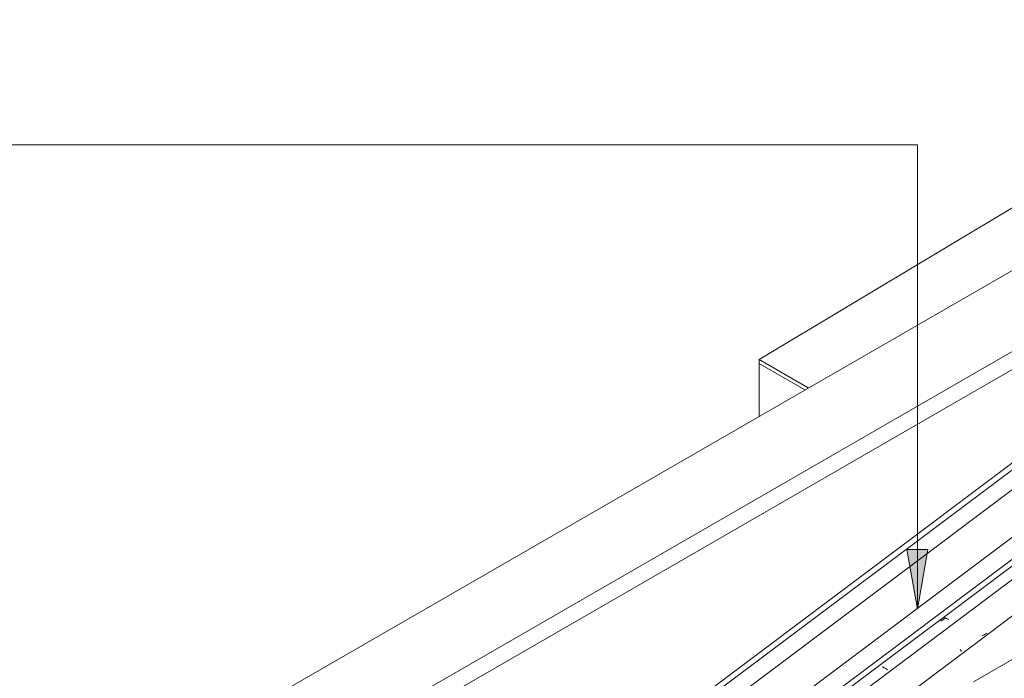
# Model space of a CAD drawing. Header units: millimetres. Extents: x 6528 to 21779, y 617 to 11154.
# Tile 20 of 106: x 8275 to 10258, y 7580 to 8908. Entities that reach past the tile are written whole.
import ezdxf

# ---------------------------------------------------------------- set-up
doc = ezdxf.new("R2010")
doc.units = ezdxf.units.MM
for name, color, linetype, lineweight in [('A-GLAZ-CWMG', 7, 'Continuous', 5), ('A-ROOF', 7, 'Continuous', 5), ('A-ROOF-OTLN', 7, 'Continuous', 5), ('G-ANNO-TEXT', 7, 'Continuous', 9), ('I-WALL', 7, 'Continuous', 5)]:
    doc.layers.add(name, color=color, linetype=linetype, lineweight=lineweight)

# ---------------------------------------------------------------- blocks, each defined once
blk = doc.blocks.new('FP_7-ISO_02')
at = {"layer": 'A-GLAZ-CWMG'}
blk.add_line((11386.9, 8700.1), (8335.4, 6409.7), dxfattribs=at)
at = {"layer": 'A-GLAZ-CWMG', "color": 9, "true_color": 0xc0c0c0}
for p, q in [((10129.8, 7695.7), (10139.4, 7702.6)), ((10138, 7703), (10136.3, 7703.8)), ((10139.7, 7702.2), (10138, 7703)), ((10141.4, 7701.3), (10139.7, 7702.2)), ((10143.1, 7700.5), (10141.4, 7701.3)), ((10144.8, 7699.6), (10143.1, 7700.5)), ((10146.4, 7698.7), (10144.8, 7699.6)), ((10013.9, 7602.8), (10012.2, 7603.6)), ((10015.5, 7601.9), (10013.9, 7602.8)), ((10017.1, 7601), (10015.5, 7601.9)), ((10018.7, 7600.1), (10017.1, 7601)), ((10020.3, 7599.2), (10018.7, 7600.1)), ((10021.8, 7598.2), (10020.3, 7599.2)), ((10023.4, 7597.3), (10021.8, 7598.2))]:
    blk.add_line(p, q, dxfattribs=at)
blk = doc.blocks.new('FP_8-ISO_02')
at = {"layer": 'A-GLAZ-CWMG', "color": 9, "true_color": 0xc0c0c0}
for p, q in [((10214.5, 7666.7), (10213.2, 7666.1)), ((10215.8, 7667.3), (10214.5, 7666.7)), ((10217, 7667.9), (10215.8, 7667.3)), ((10218.3, 7668.6), (10217, 7667.9)), ((10219.5, 7669.3), (10218.3, 7668.6)), ((10220.6, 7670), (10219.5, 7669.3)), ((10221.8, 7670.8), (10220.6, 7670)), ((10222.9, 7671.6), (10221.8, 7670.8)), ((10169.3, 7638.9), (10169.7, 7638.1)), ((10169.7, 7638.1), (10169.9, 7637.5)), ((10169.9, 7637.5), (10170.2, 7636.9)), ((10170.2, 7636.9), (10170.5, 7636.3)), ((10170.5, 7636.3), (10170.7, 7635.8)), ((10170.7, 7635.8), (10170.9, 7635.3)), ((10170.9, 7635.3), (10171.1, 7634.8))]:
    blk.add_line(p, q, dxfattribs=at)
blk = doc.blocks.new('FP_9-ISO_02')
at = {"layer": 'A-GLAZ-CWMG'}
blk.add_line((11506.3, 8631.1), (8455.8, 6341.6), dxfattribs=at)
at = {"layer": 'A-GLAZ-CWMG', "color": 9, "true_color": 0xc0c0c0}
blk.add_line((10111.6, 7584.9), (10111.5, 7584.8), dxfattribs=at)
blk = doc.blocks.new('Rectangular Mullion - Telha Fibrocimento - Ondulada-1909083-ISO_02')
at = {"layer": 'A-GLAZ-CWMG'}
blk.add_line((8395.8, 6370.2), (11450.8, 8663.2), dxfattribs=at)
for name in ['FP_7-ISO_02', 'FP_9-ISO_02', 'FP_8-ISO_02']:
    blk.add_blockref(name, (0, 0), dxfattribs=at)
blk = doc.blocks.new('RUFO_1_ - RUFO_1_-1923193-ISO_02')
at = {"layer": 'A-ROOF'}
for p, q in [((13218.5, 9318.8), (10195.6, 7573.6)), ((11284.5, 8986.1), (8399.5, 7320.5)), ((11425.9, 8904.5), (8540.9, 7238.8)), ((11425.9, 8867.7), (8540.9, 7202.1))]:
    blk.add_line(p, q, dxfattribs=at)
blk = doc.blocks.new('TINTA ELASTOMERICA - TINTA ELASTOMERICA-2529003-ISO_02')
at = {"layer": 'A-ROOF'}
for p, q in [((9764.2, 8222.7), (10471.3, 8647.3)), ((10584.4, 8582), (10471.3, 8647.3)), ((9764.2, 8214.5), (9764.2, 8222.7)), ((9863.2, 8165.6), (9764.2, 8222.7)), ((9856.1, 8161.5), (9764.2, 8214.5))]:
    blk.add_line(p, q, dxfattribs=at)

msp = doc.modelspace()

# ---------------------------------------------------------------- hatches: boundary and pattern name
at = {"layer": 'G-ANNO-TEXT'}
msp.add_hatch(color=256, dxfattribs=at).paths.add_polyline_path([(10083, 7719.7), (10104.1, 7839.7), (10061.8, 7839.7)])

# ---------------------------------------------------------------- linework, layer by layer
at = {"layer": 'A-ROOF-OTLN'}
for p, q in [((8530, 6692), (11413.1, 8856)), ((8524.6, 6701.5), (11360.7, 8830.1)), ((8530, 6651.7), (11314.7, 8741.8)), ((8635.3, 6590.9), (11419.9, 8681)), ((8640.7, 6581.5), (11430.1, 8675.1))]:
    msp.add_line(p, q, dxfattribs=at)
at = {"layer": 'G-ANNO-TEXT'}
for p, q in [((10083, 8655.2), (8151, 8655.2)), ((10083, 7719.7), (10083, 8655.2)), ((10104.1, 7839.7), (10061.8, 7839.7)), ((10061.8, 7839.7), (10083, 7719.7)), ((10083, 7719.7), (10104.1, 7839.7))]:
    msp.add_line(p, q, dxfattribs=at)
at = {"layer": 'I-WALL'}
for p, q in [((9764.2, 8108.4), (9764.2, 8214.5)), ((9764.2, 8214.5), (9856.1, 8161.5))]:
    msp.add_line(p, q, dxfattribs=at)

# ---------------------------------------------------------------- block references
at = {"layer": 'A-GLAZ-CWMG'}
msp.add_blockref('Rectangular Mullion - Telha Fibrocimento - Ondulada-1909083-ISO_02', (0, 0), dxfattribs=at)
at = {"layer": 'A-ROOF'}
for name in ['RUFO_1_ - RUFO_1_-1923193-ISO_02', 'TINTA ELASTOMERICA - TINTA ELASTOMERICA-2529003-ISO_02']:
    msp.add_blockref(name, (0, 0), dxfattribs=at)

doc.saveas('drawing.dxf')
